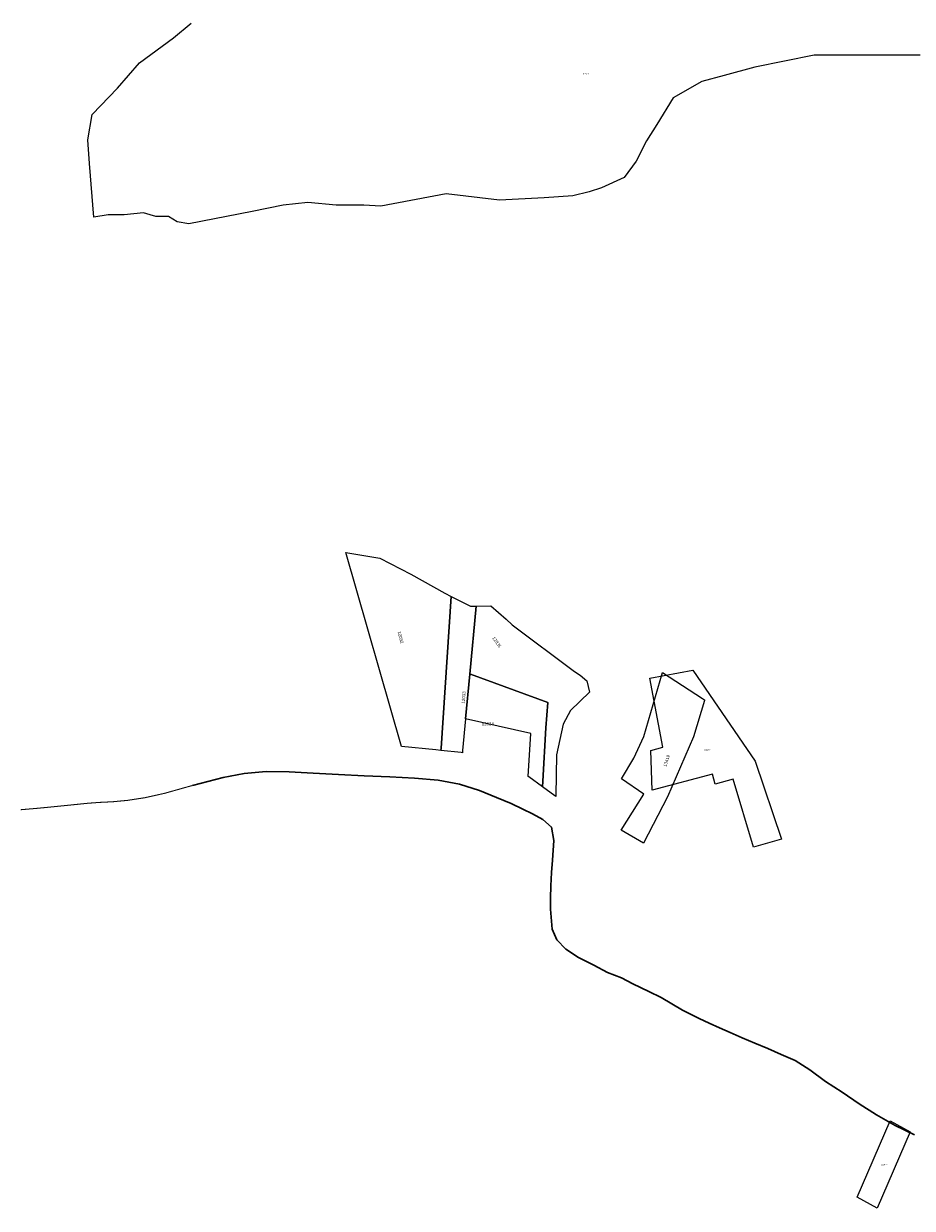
# Model space of a CAD drawing. Header units: metres. Extents: x 347609 to 404409, y 8548087 to 8605413.
# Tile 22 of 50: x 388722 to 389149, y 8578011 to 8578580. Entities that reach past the tile are written whole.
import ezdxf
from ezdxf.enums import TextEntityAlignment as Align

# ---------------------------------------------------------------- set-up
doc = ezdxf.new("R2010")
doc.units = ezdxf.units.M
doc.layers.add('Predios Rurales', color=90, linetype='Continuous')
doc.layers.add('ZR_LIMA_PSAD56_A_WGS84', color=210, linetype='Continuous')
doc.layers.add('Predios Rurales Nombres', color=7, linetype='Continuous', true_color=0xffffff)
doc.layers.add('Red vial nacional', color=242, linetype='Continuous', lineweight=40)
doc.styles.add('ARIAL', font='arial.ttf')
doc.styles.get("Standard").update_dxf_attribs({"font": 'simplex.shx'})

msp = doc.modelspace()

# ---------------------------------------------------------------- linework, layer by layer
at = {"layer": 'Predios Rurales', "lineweight": 15}
for points in [[(388876.58, 8578326.38), (388893.04, 8578323.55), (388907.81, 8578315.96), (388924.18, 8578306.79), (388927.27, 8578305.23), (388922.4, 8578232.38), (388922.32, 8578231.24), (388919.87, 8578231.5), (388903.46, 8578233.19)], [(388922.32, 8578231.24), (388922.4, 8578232.38), (388927.27, 8578305.23), (388936.52, 8578300.56), (388939.27, 8578300.59), (388936.19, 8578267.94), (388934.16, 8578246.43), (388932.74, 8578231.29), (388932.63, 8578230.16), (388932.08, 8578230.22)], [(388936.19, 8578267.94), (388939.27, 8578300.59), (388946.31, 8578300.68), (388953.6, 8578294.25), (388956.54, 8578291.66), (388986.41, 8578269.2), (388989.22, 8578267.49), (388992.28, 8578264.7), (388993.71, 8578259.34), (388984.53, 8578250.43), (388980.99, 8578243.89), (388977.79, 8578229.23), (388977.51, 8578209.65), (388977.51, 8578209.2), (388977.04, 8578209.54), (388971.09, 8578213.86), (388971.24, 8578216.5), (388972.65, 8578242.13), (388973.57, 8578254.32), (388936.43, 8578267.86)], [(388934.16, 8578246.43), (388936.19, 8578267.94), (388936.43, 8578267.86), (388973.57, 8578254.32), (388972.65, 8578242.13), (388971.24, 8578216.5), (388971.09, 8578213.86), (388964.54, 8578218.62), (388964.21, 8578218.8), (388965.52, 8578239.49)], [(389008.89, 8578192.94), (389019.69, 8578210.26), (389009.07, 8578217.58), (389014.86, 8578227.52), (389019.74, 8578238.01), (389028.7, 8578268.77), (389047.84, 8578256.27), (389048.92, 8578255.56), (389048.83, 8578255.28), (389043.55, 8578237.82), (389031.13, 8578208.99), (389019.54, 8578186.84)]]:
    msp.add_lwpolyline(points, close=True, dxfattribs=at)
at = {"layer": 'Red vial nacional', "lineweight": 30, "transparency": 33554623}
msp.add_lwpolyline([(388802.97, 8578214.46), (388817.71, 8578218.36), (388827.78, 8578220.14), (388838.33, 8578221.12), (388849.44, 8578221.01), (388861, 8578220.37), (388873.07, 8578219.73), (388885.46, 8578219.17), (388897.76, 8578218.59), (388909.7, 8578217.98), (388921.01, 8578216.98), (388931.3, 8578215.1), (388940.77, 8578212.01), (388948.97, 8578208.74), (388956.1, 8578205.81), (388961.71, 8578203.1), (388966.2, 8578200.91), (388971.3, 8578198.11), (388975.38, 8578194.44), (388976.57, 8578188.02), (388975.85, 8578178.62), (388975.39, 8578172.68), (388975.07, 8578166.31), (388974.91, 8578160.44), (388974.96, 8578155.16), (388975.78, 8578145.5), (388977.96, 8578140.43), (388982.33, 8578135.87), (388988.37, 8578131.89), (388995.71, 8578128.19), (389002.36, 8578124.66), (389008.97, 8578122.08), (389014.51, 8578119.24), (389022.15, 8578115.58), (389028.09, 8578112.7), (389038.3, 8578106.55), (389046.36, 8578102.56), (389051.02, 8578100.32), (389056, 8578098.09), (389061.11, 8578095.85), (389066.87, 8578093.27), (389072.95, 8578090.74), (389079.19, 8578088.21), (389085.72, 8578085.39), (389092.43, 8578082.41), (389099.43, 8578077.95), (389106.89, 8578072.29), (389115, 8578067.18), (389123.04, 8578061.66), (389131.48, 8578056.28), (389140.38, 8578051.28), (389149.66, 8578046.73)], dxfattribs=at)
at = {"layer": 'Red vial nacional', "transparency": 33554623, "const_width": 0.5}
msp.add_lwpolyline([(388720.48, 8578202.82), (388728.21, 8578203.48), (388733.24, 8578203.96), (388743.17, 8578204.95), (388752.88, 8578205.94), (388758.45, 8578206.35), (388764.71, 8578206.65), (388771.91, 8578207.33), (388780.28, 8578208.61), (388789.69, 8578210.72), (388802.97, 8578214.46)], dxfattribs=at)
at = {"layer": 'ZR_LIMA_PSAD56_A_WGS84', "linetype": 'Continuous', "lineweight": 15, "flags": 128}
msp.add_lwpolyline([(389152.46, 8578565.15), (389127.93, 8578565.15), (389101.44, 8578565.15), (389072.99, 8578559.26), (389058.28, 8578555.34), (389047.49, 8578552.4), (389033.75, 8578544.56), (389025.9, 8578531.81), (389021, 8578523.97), (389016.09, 8578514.17), (389010.21, 8578506.32), (388999.41, 8578501.42), (388993.53, 8578499.46), (388985.68, 8578497.5), (388971.94, 8578496.52), (388950.36, 8578495.54), (388924.85, 8578498.48), (388893.46, 8578492.6), (388885.28, 8578493.12), (388872.01, 8578493.12), (388858.49, 8578494.4), (388846.49, 8578493.12), (388831.69, 8578490.06), (388801.31, 8578484.03), (388795.69, 8578485.05), (388791.44, 8578487.6), (388791.22, 8578487.6), (388785.49, 8578487.6), (388782.77, 8578488.37), (388779.54, 8578489.3), (388770.2, 8578488.45), (388762.55, 8578488.45), (388755.61, 8578487.23), (388753.52, 8578513.14), (388752.81, 8578524.48), (388754.94, 8578536.53), (388767, 8578549.28), (388777.64, 8578561.33), (388793.95, 8578573.38), (388802.46, 8578580.47)], dxfattribs=at)
for points in [[(389073.23, 8578226.17), (389085.84, 8578188.74), (389072.38, 8578184.89), (389062.58, 8578217.45), (389053.91, 8578215.05), (389052.67, 8578219.9), (389023.67, 8578212.24), (389023.06, 8578231.23), (389028.84, 8578232.84), (389022.65, 8578265.97), (389043.28, 8578269.9), (389073.23, 8578226.17)], [(389147.62, 8578048.2), (389131.77, 8578011.48), (389122.14, 8578016.79), (389137.99, 8578053.52), (389147.62, 8578048.2)]]:
    msp.add_lwpolyline(points, close=True, dxfattribs=at)

# ---------------------------------------------------------------- texts
at = {"layer": 'Predios Rurales Nombres', "color": 251, "true_color": 0x636466, "style": 'ARIAL'}
for s, rotation, p in [('12032', -76.0145, (388901.1, 8578288.14)), ('12035', -55.657, (388946.47, 8578285.02)), ('12033', 85.7234, (388934.17, 8578253.73)), ('13419', 72.743, (389030.97, 8578223.16))]:
    msp.add_text(s, height=1.5, rotation=rotation, dxfattribs=at).set_placement(p, align=Align.BOTTOM_LEFT)
msp.add_text('12034', height=1.5, dxfattribs=at).set_placement((388941.9, 8578242.83), align=Align.BOTTOM_LEFT)
at = {"layer": 'ZR_LIMA_PSAD56_A_WGS84', "color": 0, "lineweight": 0, "char_height": 0.5, "width": 2.794, "attachment_point": 7}
for s, insert in [('\\fMS Shell Dlg 2|i0|b0;\\H0.515938;90250035', (388990.28, 8578555.81)), ('\\fMS Shell Dlg 2|i0|b0;\\H0.515938;90031597', (389048.51, 8578231.24)), ('\\fMS Shell Dlg 2|i0|b0;\\H0.515938;21000444', (389133.61, 8578032.15))]:
    msp.add_mtext(s, dxfattribs=dict(at, insert=insert))

doc.saveas('drawing.dxf')
